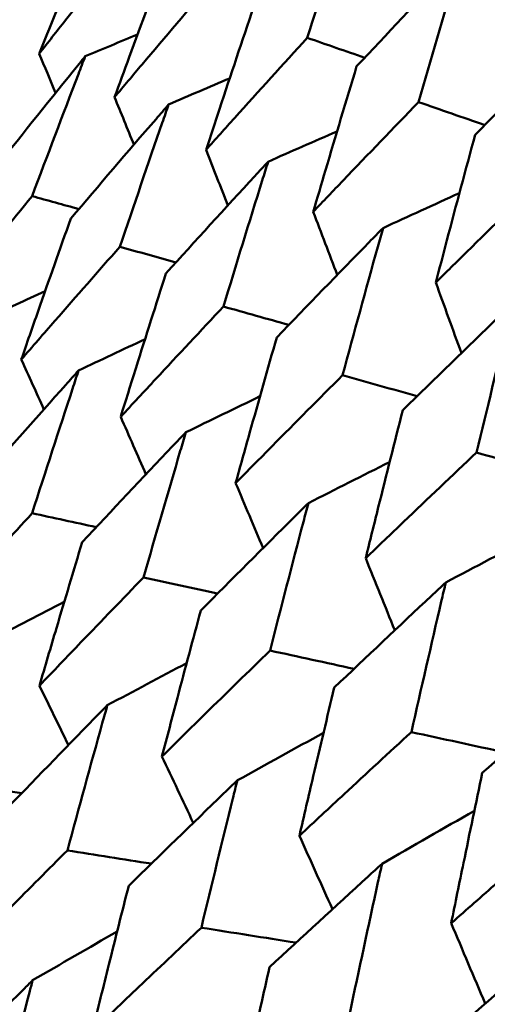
# Model space of a CAD drawing. Header units: millimetres. Extents: x 563 to 2732, y 83 to 2094.
# Tile 52 of 74: x 968.27 to 970.16, y 300.8 to 304.77. Entities that reach past the tile are written whole.
import ezdxf

# ---------------------------------------------------------------- set-up
doc = ezdxf.new("R2010")
doc.units = ezdxf.units.MM
doc.header["$LTSCALE"] = 10
doc.layers.add('Widoczne (ISO)', color=7, linetype='Continuous', lineweight=50)

msp = doc.modelspace()

# ---------------------------------------------------------------- linework, layer by layer
at = {"layer": 'Widoczne (ISO)'}
msp.add_circle((1001.597, 323.4797), 50, dxfattribs=at)
for points, knots in [([(969.4296, 304.7005), (969.4839, 304.8701), (969.5387, 305.0394), (969.6022, 305.2329), (969.6103, 305.2575), (969.6183, 305.2821)], [0.01556037, 0.01556037, 0.01556037, 0.01556037, 0.07555527, 0.07555527, 0.08428623, 0.08428623, 0.08428623, 0.08428623]), ([(968.5767, 305.193), (968.5219, 305.0606), (968.4676, 304.928), (968.3922, 304.7424), (968.3708, 304.6894), (968.3494, 304.6365)], [0.01259731, 0.01259731, 0.01259731, 0.01259731, 0.06159863, 0.06159863, 0.08110666, 0.08110666, 0.08110666, 0.08110666]), ([(968.3494, 304.6365), (968.3846, 304.6814), (968.4198, 304.7263), (968.5439, 304.8839), (968.633, 304.9965), (968.7225, 305.1087)], [0.04208868, 0.04208868, 0.04208868, 0.04208868, 0.06158988, 0.06158988, 0.11059803, 0.11059803, 0.11059803, 0.11059803]), ([(968.8625, 305.0279), (968.812, 304.8931), (968.7619, 304.7581), (968.6924, 304.569), (968.6727, 304.5152), (968.653, 304.4612)], [0.01259731, 0.01259731, 0.01259731, 0.01259731, 0.06159863, 0.06159863, 0.08110666, 0.08110666, 0.08110666, 0.08110666]), ([(970.0505, 305.0326), (970.0326, 305.0137), (970.0147, 304.9949), (969.8735, 304.8462), (969.7509, 304.716), (969.6288, 304.5855)], [0.06686277, 0.06686277, 0.06686277, 0.06686277, 0.07557848, 0.07557848, 0.13558897, 0.13558897, 0.13558897, 0.13558897]), ([(969.8786, 304.4413), (969.928, 304.6137), (969.9779, 304.7858), (970.0358, 304.9826), (970.0431, 305.0076), (970.0505, 305.0326)], [0.01556037, 0.01556037, 0.01556037, 0.01556037, 0.07555527, 0.07555527, 0.08428623, 0.08428623, 0.08428623, 0.08428623]), ([(968.653, 304.4612), (968.6899, 304.5052), (968.7268, 304.5491), (968.8567, 304.7033), (968.95, 304.8134), (969.0438, 304.9233)], [0.04208868, 0.04208868, 0.04208868, 0.04208868, 0.06158988, 0.06158988, 0.11059803, 0.11059803, 0.11059803, 0.11059803]), ([(969.2137, 304.8252), (969.1673, 304.688), (969.1214, 304.5506), (969.0577, 304.3581), (969.0396, 304.3033), (969.0216, 304.2484)], [0.01259731, 0.01259731, 0.01259731, 0.01259731, 0.06159863, 0.06159863, 0.08110666, 0.08110666, 0.08110666, 0.08110666]), ([(970.5445, 304.7474), (970.5259, 304.7289), (970.5073, 304.7105), (970.3607, 304.565), (970.2332, 304.4375), (970.1063, 304.3098)], [0.06686277, 0.06686277, 0.06686277, 0.06686277, 0.07557848, 0.07557848, 0.13558897, 0.13558897, 0.13558897, 0.13558897]), ([(969.0216, 304.2484), (969.0601, 304.2914), (969.0986, 304.3344), (969.2343, 304.4853), (969.3318, 304.593), (969.4296, 304.7005)], [0.04208868, 0.04208868, 0.04208868, 0.04208868, 0.06158988, 0.06158988, 0.11059803, 0.11059803, 0.11059803, 0.11059803]), ([(968.5349, 304.6262), (968.5186, 304.6061), (968.5024, 304.586), (968.3762, 304.4295), (968.2667, 304.2928), (968.1579, 304.1558)], [0.07138254, 0.07138254, 0.07138254, 0.07138254, 0.08018544, 0.08018544, 0.13983561, 0.13983561, 0.13983561, 0.13983561]), ([(968.3208, 304.0618), (968.3823, 304.2261), (968.4444, 304.39), (968.5163, 304.5778), (968.5256, 304.602), (968.5349, 304.6262)], [0.02053386, 0.02053386, 0.02053386, 0.02053386, 0.08016461, 0.08016461, 0.08898694, 0.08898694, 0.08898694, 0.08898694]), ([(969.6288, 304.5855), (969.5865, 304.4459), (969.5446, 304.3062), (969.4866, 304.1105), (969.4701, 304.0547), (969.4537, 303.9989)], [0.01259731, 0.01259731, 0.01259731, 0.01259731, 0.06159863, 0.06159863, 0.08110666, 0.08110666, 0.08110666, 0.08110666]), ([(968.8711, 304.432), (968.8541, 304.4124), (968.8371, 304.3927), (968.7051, 304.2396), (968.5906, 304.1059), (968.4767, 303.9718)], [0.07138254, 0.07138254, 0.07138254, 0.07138254, 0.08018544, 0.08018544, 0.13983561, 0.13983561, 0.13983561, 0.13983561]), ([(968.6744, 303.8576), (968.7309, 304.0248), (968.7879, 304.1917), (968.8541, 304.3828), (968.8626, 304.4074), (968.8711, 304.432)], [0.02053386, 0.02053386, 0.02053386, 0.02053386, 0.08016461, 0.08016461, 0.08898694, 0.08898694, 0.08898694, 0.08898694]), ([(969.4537, 303.9989), (969.4938, 304.041), (969.534, 304.0831), (969.6753, 304.2307), (969.7768, 304.3361), (969.8786, 304.4413)], [0.04208868, 0.04208868, 0.04208868, 0.04208868, 0.06158988, 0.06158988, 0.11059803, 0.11059803, 0.11059803, 0.11059803]), ([(970.1063, 304.3098), (970.068, 304.168), (970.03, 304.026), (969.9775, 303.8271), (969.9626, 303.7704), (969.9477, 303.7137)], [0.01259731, 0.01259731, 0.01259731, 0.01259731, 0.06159863, 0.06159863, 0.08110666, 0.08110666, 0.08110666, 0.08110666]), ([(969.2717, 304.2008), (969.254, 304.1815), (969.2362, 304.1623), (969.0985, 304.0125), (968.979, 303.8816), (968.8601, 303.7504)], [0.07138254, 0.07138254, 0.07138254, 0.07138254, 0.08018544, 0.08018544, 0.13983561, 0.13983561, 0.13983561, 0.13983561]), ([(969.092, 303.6166), (969.1435, 303.7866), (969.1956, 303.9563), (969.2561, 304.1507), (969.2639, 304.1757), (969.2717, 304.2008)], [0.02053386, 0.02053386, 0.02053386, 0.02053386, 0.08016461, 0.08016461, 0.08898694, 0.08898694, 0.08898694, 0.08898694]), ([(969.9477, 303.7137), (969.9894, 303.7549), (970.0311, 303.7961), (970.1779, 303.9406), (970.2832, 304.0437), (970.3889, 304.1466)], [0.04208868, 0.04208868, 0.04208868, 0.04208868, 0.06158988, 0.06158988, 0.11059803, 0.11059803, 0.11059803, 0.11059803]), ([(967.9409, 303.5973), (967.9841, 303.6506), (968.0273, 303.7037), (968.1537, 303.8587), (968.2371, 303.9603), (968.3208, 304.0618)], [0.03825175, 0.03825175, 0.03825175, 0.03825175, 0.06160817, 0.06160817, 0.10638617, 0.10638617, 0.10638617, 0.10638617]), ([(968.4767, 303.9718), (968.4325, 303.8475), (968.3886, 303.7231), (968.3223, 303.5334), (968.2997, 303.4684), (968.2772, 303.4032)], [0.01681985, 0.01681985, 0.01681985, 0.01681985, 0.06159108, 0.06159108, 0.08495433, 0.08495433, 0.08495433, 0.08495433]), ([(969.735, 303.9333), (969.7165, 303.9145), (969.6981, 303.8956), (969.5548, 303.749), (969.4305, 303.6209), (969.3068, 303.4925)], [0.07138254, 0.07138254, 0.07138254, 0.07138254, 0.08018544, 0.08018544, 0.13983561, 0.13983561, 0.13983561, 0.13983561]), ([(969.5718, 303.3395), (969.6186, 303.5123), (969.6659, 303.6848), (969.7208, 303.8824), (969.7279, 303.9078), (969.735, 303.9333)], [0.02053386, 0.02053386, 0.02053386, 0.02053386, 0.08016461, 0.08016461, 0.08898694, 0.08898694, 0.08898694, 0.08898694]), ([(968.2772, 303.4032), (968.3223, 303.4553), (968.3675, 303.5073), (968.4997, 303.6589), (968.5869, 303.7584), (968.6744, 303.8576)], [0.03825175, 0.03825175, 0.03825175, 0.03825175, 0.06160817, 0.06160817, 0.10638617, 0.10638617, 0.10638617, 0.10638617]), ([(968.8601, 303.7504), (968.8197, 303.624), (968.7795, 303.4974), (968.719, 303.3044), (968.6983, 303.2382), (968.6777, 303.172)], [0.01681985, 0.01681985, 0.01681985, 0.01681985, 0.06159108, 0.06159108, 0.08495433, 0.08495433, 0.08495433, 0.08495433]), ([(968.6777, 303.172), (968.7248, 303.2229), (968.772, 303.2738), (968.9098, 303.4221), (969.0007, 303.5194), (969.092, 303.6166)], [0.03825175, 0.03825175, 0.03825175, 0.03825175, 0.06160817, 0.06160817, 0.10638617, 0.10638617, 0.10638617, 0.10638617]), ([(970.2592, 303.6307), (970.2401, 303.6122), (970.2209, 303.5938), (970.0723, 303.4503), (969.9433, 303.3249), (969.8148, 303.1992)], [0.07138254, 0.07138254, 0.07138254, 0.07138254, 0.08018544, 0.08018544, 0.13983561, 0.13983561, 0.13983561, 0.13983561]), ([(970.112, 303.0277), (970.1541, 303.2031), (970.1968, 303.3783), (970.2464, 303.5789), (970.2528, 303.6048), (970.2592, 303.6307)], [0.02053386, 0.02053386, 0.02053386, 0.02053386, 0.08016461, 0.08016461, 0.08898694, 0.08898694, 0.08898694, 0.08898694]), ([(969.3068, 303.4925), (969.27, 303.364), (969.2335, 303.2353), (969.1785, 303.0391), (969.1597, 302.9718), (969.141, 302.9045)], [0.01681985, 0.01681985, 0.01681985, 0.01681985, 0.06159108, 0.06159108, 0.08495433, 0.08495433, 0.08495433, 0.08495433]), ([(968.508, 303.3589), (968.4909, 303.3397), (968.4738, 303.3205), (968.3397, 303.17), (968.2232, 303.0383), (968.1074, 302.9062)], [0.07597559, 0.07597559, 0.07597559, 0.07597559, 0.08464777, 0.08464777, 0.14401425, 0.14401425, 0.14401425, 0.14401425]), ([(968.3208, 302.783), (968.3746, 302.9508), (968.4289, 303.1183), (968.4919, 303.3099), (968.4999, 303.3344), (968.508, 303.3589)], [0.02530969, 0.02530969, 0.02530969, 0.02530969, 0.08465152, 0.08465152, 0.09334823, 0.09334823, 0.09334823, 0.09334823]), ([(969.141, 302.9045), (969.19, 302.9543), (969.239, 303.0041), (969.3824, 303.1493), (969.4769, 303.2445), (969.5718, 303.3395)], [0.03825175, 0.03825175, 0.03825175, 0.03825175, 0.06160817, 0.06160817, 0.10638617, 0.10638617, 0.10638617, 0.10638617]), ([(969.8148, 303.1992), (969.7816, 303.0686), (969.7486, 302.9379), (969.699, 302.7386), (969.6821, 302.6703), (969.6652, 302.6018)], [0.01681985, 0.01681985, 0.01681985, 0.01681985, 0.06159108, 0.06159108, 0.08495433, 0.08495433, 0.08495433, 0.08495433]), ([(968.9401, 303.1094), (968.9223, 303.0906), (968.9045, 303.0718), (968.7648, 302.9245), (968.6435, 302.7956), (968.5227, 302.6664)], [0.07597559, 0.07597559, 0.07597559, 0.07597559, 0.08464777, 0.08464777, 0.14401425, 0.14401425, 0.14401425, 0.14401425]), ([(968.7696, 302.5239), (968.8186, 302.6945), (968.8681, 302.8647), (968.9254, 303.0596), (968.9328, 303.0845), (968.9401, 303.1094)], [0.02530969, 0.02530969, 0.02530969, 0.02530969, 0.08465152, 0.08465152, 0.09334823, 0.09334823, 0.09334823, 0.09334823]), ([(969.6652, 302.6018), (969.716, 302.6506), (969.7669, 302.6994), (969.9156, 302.8414), (970.0136, 302.9346), (970.112, 303.0277)], [0.03825175, 0.03825175, 0.03825175, 0.03825175, 0.06160817, 0.06160817, 0.10638617, 0.10638617, 0.10638617, 0.10638617]), ([(969.4341, 302.8242), (969.4156, 302.8058), (969.3971, 302.7874), (969.252, 302.6432), (969.1259, 302.5171), (969.0004, 302.3906)], [0.07597559, 0.07597559, 0.07597559, 0.07597559, 0.08464777, 0.08464777, 0.14401425, 0.14401425, 0.14401425, 0.14401425]), ([(969.2798, 302.2293), (969.324, 302.4026), (969.3688, 302.5756), (969.4208, 302.7736), (969.4274, 302.7989), (969.4341, 302.8242)], [0.02530969, 0.02530969, 0.02530969, 0.02530969, 0.08465152, 0.08465152, 0.09334823, 0.09334823, 0.09334823, 0.09334823]), ([(967.9181, 302.3372), (967.9716, 302.3969), (968.0252, 302.4565), (968.1593, 302.6052), (968.2399, 302.6942), (968.3208, 302.783)], [0.03448054, 0.03448054, 0.03448054, 0.03448054, 0.06157222, 0.06157222, 0.10209717, 0.10209717, 0.10209717, 0.10209717]), ([(968.5227, 302.6664), (968.4878, 302.5511), (968.4532, 302.4356), (968.3958, 302.2426), (968.373, 302.1652), (968.3503, 302.0877)], [0.02104899, 0.02104899, 0.02104899, 0.02104899, 0.0615671, 0.0615671, 0.08866561, 0.08866561, 0.08866561, 0.08866561]), ([(968.3503, 302.0877), (968.406, 302.1461), (968.4618, 302.2044), (968.6015, 302.3499), (968.6854, 302.437), (968.7696, 302.5239)], [0.03448054, 0.03448054, 0.03448054, 0.03448054, 0.06157222, 0.06157222, 0.10209717, 0.10209717, 0.10209717, 0.10209717]), ([(969.988, 302.5044), (969.9688, 302.4864), (969.9496, 302.4684), (969.7993, 302.3272), (969.6687, 302.2037), (969.5385, 302.0799)], [0.07597559, 0.07597559, 0.07597559, 0.07597559, 0.08464777, 0.08464777, 0.14401425, 0.14401425, 0.14401425, 0.14401425]), ([(969.8493, 301.9005), (969.889, 302.0764), (969.9293, 302.252), (969.976, 302.453), (969.982, 302.4787), (969.988, 302.5044)], [0.02530969, 0.02530969, 0.02530969, 0.02530969, 0.08465152, 0.08465152, 0.09334823, 0.09334823, 0.09334823, 0.09334823]), ([(969.0004, 302.3906), (968.9688, 302.2734), (968.9374, 302.156), (968.8855, 301.9599), (968.8648, 301.8812), (968.8442, 301.8025)], [0.02104899, 0.02104899, 0.02104899, 0.02104899, 0.0615671, 0.0615671, 0.08866561, 0.08866561, 0.08866561, 0.08866561]), ([(968.8442, 301.8025), (968.9021, 301.8596), (968.9601, 301.9167), (969.1052, 302.0591), (969.1924, 302.1443), (969.2798, 302.2293)], [0.03448054, 0.03448054, 0.03448054, 0.03448054, 0.06157222, 0.06157222, 0.10209717, 0.10209717, 0.10209717, 0.10209717]), ([(970.5996, 302.1513), (970.5798, 302.1337), (970.56, 302.116), (970.4046, 301.9778), (970.2695, 301.8568), (970.135, 301.7356)], [0.07597559, 0.07597559, 0.07597559, 0.07597559, 0.08464777, 0.08464777, 0.14401425, 0.14401425, 0.14401425, 0.14401425]), ([(969.5385, 302.0799), (969.5101, 301.9609), (969.4818, 301.8417), (969.4352, 301.6425), (969.4166, 301.5626), (969.3981, 301.4827)], [0.02104899, 0.02104899, 0.02104899, 0.02104899, 0.0615671, 0.0615671, 0.08866561, 0.08866561, 0.08866561, 0.08866561]), ([(968.6238, 302.0086), (968.6063, 301.9908), (968.5889, 301.973), (968.4476, 301.8284), (968.3244, 301.7014), (968.2017, 301.5741)], [0.0806421, 0.0806421, 0.0806421, 0.0806421, 0.08897282, 0.08897282, 0.14811965, 0.14811965, 0.14811965, 0.14811965]), ([(968.4628, 301.4233), (968.5092, 301.5946), (968.5561, 301.7656), (968.6103, 301.9604), (968.6171, 301.9845), (968.6238, 302.0086)], [0.02983351, 0.02983351, 0.02983351, 0.02983351, 0.0889495, 0.0889495, 0.09731113, 0.09731113, 0.09731113, 0.09731113]), ([(969.3981, 301.4827), (969.4581, 301.5386), (969.5182, 301.5945), (969.6685, 301.7339), (969.7587, 301.8173), (969.8493, 301.9005)], [0.03448054, 0.03448054, 0.03448054, 0.03448054, 0.06157222, 0.06157222, 0.10209717, 0.10209717, 0.10209717, 0.10209717]), ([(969.148, 301.706), (969.1299, 301.6885), (969.1118, 301.6711), (968.9652, 301.5296), (968.8373, 301.4053), (968.7099, 301.2806)], [0.0806421, 0.0806421, 0.0806421, 0.0806421, 0.08897282, 0.08897282, 0.14811965, 0.14811965, 0.14811965, 0.14811965]), ([(969.0028, 301.1116), (969.0446, 301.2855), (969.0869, 301.4591), (969.1358, 301.657), (969.1419, 301.6815), (969.148, 301.706)], [0.02983351, 0.02983351, 0.02983351, 0.02983351, 0.0889495, 0.0889495, 0.09731113, 0.09731113, 0.09731113, 0.09731113]), ([(970.135, 301.7356), (970.1095, 301.6148), (970.0844, 301.4938), (970.0428, 301.2917), (970.0262, 301.2107), (970.0097, 301.1296)], [0.02104899, 0.02104899, 0.02104899, 0.02104899, 0.0615671, 0.0615671, 0.08866561, 0.08866561, 0.08866561, 0.08866561]), ([(970.0097, 301.1296), (970.0717, 301.1844), (970.1338, 301.2391), (970.2891, 301.3756), (970.3824, 301.4572), (970.4759, 301.5388)], [0.03448054, 0.03448054, 0.03448054, 0.03448054, 0.06157222, 0.06157222, 0.10209717, 0.10209717, 0.10209717, 0.10209717]), ([(968.0394, 300.9965), (968.1039, 301.062), (968.1685, 301.1273), (968.3095, 301.2696), (968.3861, 301.3465), (968.4628, 301.4233)], [0.03078053, 0.03078053, 0.03078053, 0.03078053, 0.06149921, 0.06149921, 0.09773041, 0.09773041, 0.09773041, 0.09773041]), ([(969.731, 301.3694), (969.7123, 301.3523), (969.6936, 301.3352), (969.5419, 301.1966), (969.4095, 301.0749), (969.2776, 300.9529)], [0.0806421, 0.0806421, 0.0806421, 0.0806421, 0.08897282, 0.08897282, 0.14811965, 0.14811965, 0.14811965, 0.14811965]), ([(969.601, 300.7662), (969.6384, 300.9427), (969.6763, 301.1189), (969.7201, 301.3196), (969.7256, 301.3445), (969.731, 301.3694)], [0.02983351, 0.02983351, 0.02983351, 0.02983351, 0.0889495, 0.0889495, 0.09731113, 0.09731113, 0.09731113, 0.09731113]), ([(968.7099, 301.2806), (968.6832, 301.175), (968.6566, 301.0693), (968.6079, 300.8737), (968.5857, 300.7838), (968.5636, 300.6939)], [0.02528165, 0.02528165, 0.02528165, 0.02528165, 0.06150593, 0.06150593, 0.09223152, 0.09223152, 0.09223152, 0.09223152]), ([(968.5636, 300.6939), (968.6305, 300.7579), (968.6975, 300.8219), (968.8438, 300.9612), (968.9232, 301.0364), (969.0028, 301.1116)], [0.03078053, 0.03078053, 0.03078053, 0.03078053, 0.06149921, 0.06149921, 0.09773041, 0.09773041, 0.09773041, 0.09773041]), ([(970.3706, 301.0001), (970.3513, 300.9834), (970.3319, 300.9666), (970.1754, 300.8309), (970.0387, 300.7116), (969.9025, 300.5921)], [0.0806421, 0.0806421, 0.0806421, 0.0806421, 0.08897282, 0.08897282, 0.14811965, 0.14811965, 0.14811965, 0.14811965]), ([(969.2776, 300.9529), (969.2536, 300.8457), (969.2298, 300.7383), (969.1862, 300.5398), (969.1664, 300.4485), (969.1467, 300.3573)], [0.02528165, 0.02528165, 0.02528165, 0.02528165, 0.06150593, 0.06150593, 0.09223152, 0.09223152, 0.09223152, 0.09223152]), ([(968.3229, 300.8995), (968.3109, 300.8876), (968.299, 300.8758), (968.1565, 300.7344), (968.0266, 300.6045), (967.8972, 300.4743)], [0.0853813, 0.0853813, 0.0853813, 0.0853813, 0.09097809, 0.09097809, 0.15214536, 0.15214536, 0.15214536, 0.15214536]), ([(968.1716, 300.3159), (968.2172, 300.4944), (968.2633, 300.6725), (968.3143, 300.8667), (968.3186, 300.8831), (968.3229, 300.8995)], [0.0297954, 0.0297954, 0.0297954, 0.0297954, 0.09092493, 0.09092493, 0.09655955, 0.09655955, 0.09655955, 0.09655955])]:
    msp.add_open_spline(points, degree=3, knots=knots, dxfattribs=at)
for points in [[(968.5349, 304.6262), (968.6051, 304.6554), (968.6753, 304.6846), (968.7456, 304.7136)], [(969.6613, 304.6202), (969.5841, 304.6469), (969.5069, 304.6737), (969.4296, 304.7005)], [(968.3494, 304.6365), (968.3715, 304.5837), (968.3935, 304.531), (968.4156, 304.4782)], [(968.8711, 304.432), (968.9531, 304.4671), (969.035, 304.502), (969.117, 304.5369)], [(968.653, 304.4612), (968.679, 304.3973), (968.7051, 304.3335), (968.7311, 304.2696)], [(970.1449, 304.3486), (970.0562, 304.3795), (969.9674, 304.4104), (969.8786, 304.4413)], [(969.2717, 304.2008), (969.3644, 304.2418), (969.4571, 304.2826), (969.5499, 304.3233)], [(969.0216, 304.2484), (969.051, 304.1738), (969.0805, 304.0992), (969.1099, 304.0247)], [(968.5092, 304.01), (968.4464, 304.0273), (968.3836, 304.0445), (968.3208, 304.0618)], [(969.735, 303.9333), (969.8376, 303.9804), (969.9403, 304.0273), (970.043, 304.0741)], [(969.4537, 303.9989), (969.4859, 303.914), (969.5182, 303.8291), (969.5504, 303.7442)], [(968.9004, 303.7948), (968.8251, 303.8158), (968.7498, 303.8367), (968.6744, 303.8576)], [(969.9477, 303.7137), (969.982, 303.6188), (970.0163, 303.5239), (970.0507, 303.4291)], [(968.1394, 303.5717), (968.2173, 303.6075), (968.2952, 303.6432), (968.3732, 303.6788)], [(969.3553, 303.5428), (969.2675, 303.5674), (969.1797, 303.592), (969.092, 303.6166)], [(968.508, 303.3589), (968.5972, 303.401), (968.6865, 303.4431), (968.7758, 303.485)], [(968.2772, 303.4032), (968.3075, 303.3361), (968.338, 303.2691), (968.3684, 303.202)], [(969.8721, 303.2552), (969.772, 303.2833), (969.6719, 303.3114), (969.5718, 303.3395)], [(968.9401, 303.1094), (969.0397, 303.158), (969.1394, 303.2065), (969.2391, 303.2548)], [(968.6777, 303.172), (968.7117, 303.0946), (968.7456, 303.0173), (968.7797, 302.9399)], [(970.4488, 302.933), (970.3365, 302.9646), (970.2242, 302.9961), (970.112, 303.0277)], [(969.4341, 302.8242), (969.5433, 302.8795), (969.6525, 302.9346), (969.7617, 302.9895)], [(969.141, 302.9045), (969.1779, 302.8172), (969.2147, 302.7299), (969.2517, 302.6426)], [(968.5796, 302.7273), (968.4934, 302.7459), (968.4071, 302.7644), (968.3208, 302.783)], [(969.988, 302.5044), (970.1058, 302.5666), (970.2238, 302.6286), (970.3417, 302.6904)], [(969.6652, 302.6018), (969.7042, 302.5049), (969.7433, 302.4079), (969.7824, 302.3111)], [(969.0684, 302.459), (968.9688, 302.4806), (968.8692, 302.5023), (968.7696, 302.5239)], [(968.1605, 302.2761), (968.257, 302.3261), (968.3536, 302.3758), (968.4503, 302.4255)], [(969.6182, 302.1556), (969.5054, 302.1802), (969.3926, 302.2048), (969.2798, 302.2293)], [(968.6238, 302.0086), (968.7303, 302.0656), (968.8369, 302.1223), (968.9436, 302.1789)], [(968.3503, 302.0877), (968.3892, 302.0078), (968.4281, 301.928), (968.4671, 301.8482)], [(969.148, 301.706), (969.2636, 301.7701), (969.3794, 301.834), (969.4952, 301.8976)], [(970.2271, 301.8184), (970.1011, 301.8458), (969.9752, 301.8732), (969.8493, 301.9005)], [(968.8442, 301.8025), (968.8862, 301.713), (968.9282, 301.6236), (968.9703, 301.5342)], [(968.2788, 301.654), (968.1803, 301.6694), (968.0817, 301.6848), (967.9832, 301.7002)], [(969.731, 301.3694), (969.8549, 301.4409), (969.979, 301.5122), (970.1031, 301.5832)], [(969.3981, 301.4827), (969.4424, 301.3839), (969.4867, 301.2851), (969.531, 301.1864)], [(968.8013, 301.3699), (968.6885, 301.3877), (968.5756, 301.4055), (968.4628, 301.4233)], [(969.3842, 301.0513), (969.257, 301.0714), (969.1299, 301.0915), (969.0028, 301.1116)], [(970.0097, 301.1296), (970.0554, 301.0217), (970.1012, 300.9138), (970.147, 300.8059)], [(968.3229, 300.8995), (968.4363, 300.9653), (968.5498, 301.0309), (968.6634, 301.0963)]]:
    msp.add_open_spline(points, degree=3, dxfattribs=at)

doc.saveas('drawing.dxf')
